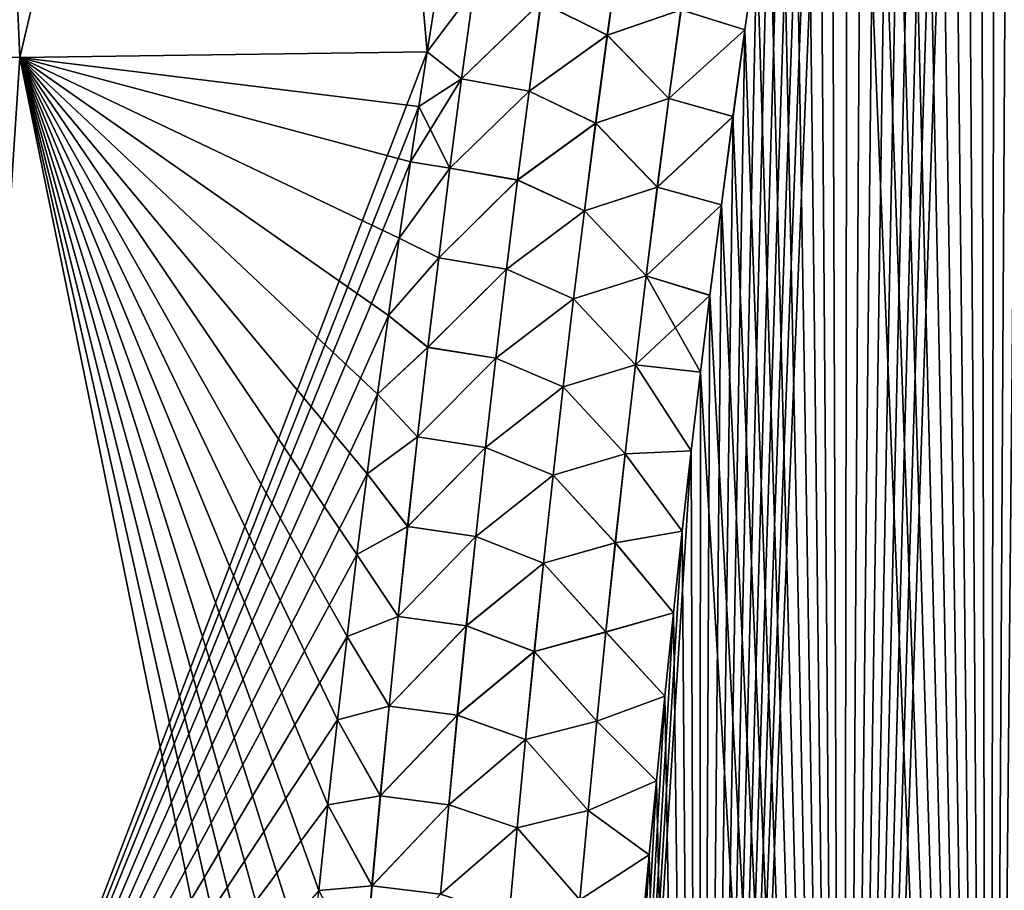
# Model space of a CAD drawing. Header units: metres. Extents: x -109 to 109, y -108 to 40.
# Tile 23 of 230: x -88.27 to -82.91, y -91.26 to -86.53. Entities that reach past the tile are written whole.
import ezdxf

# ---------------------------------------------------------------- set-up
doc = ezdxf.new("R2010")
doc.units = ezdxf.units.M
doc.layers.add('solid_K_24_42_17_000C74_XXXX', color=7, linetype='CONTINUOUS')

msp = doc.modelspace()

# ---------------------------------------------------------------- linework, layer by layer
at = {"layer": 'solid_K_24_42_17_000C74_XXXX'}
for points in [[(-82.994637, -101.678772, -21.406197), (-82.408478, -77.167107, -20.334942), (-82.287338, -76.751068, -20.278772)], [(-82.19519, -101.954964, -21.127884), (-82.994637, -101.678772, -21.406197), (-82.287338, -76.751068, -20.278772)], [(-82.994637, -101.678772, -21.406197), (-82.529938, -77.598183, -20.392717), (-82.408478, -77.167107, -20.334942)], [(-82.994637, -101.678772, -21.406197), (-82.651497, -78.045975, -20.452093), (-82.529938, -77.598183, -20.392717)], [(-82.994637, -101.678772, -21.406197), (-82.772987, -78.511688, -20.513056), (-82.651497, -78.045975, -20.452093)], [(-82.994637, -101.678772, -21.406197), (-82.864189, -78.871803, -20.559843), (-82.772987, -78.511688, -20.513056)], [(-82.994637, -101.678772, -21.406197), (-82.95536, -79.241776, -20.607529), (-82.864189, -78.871803, -20.559843)], [(-82.195099, -101.954994, 21.127853), (-82.864281, -78.872185, 20.559893), (-82.95546, -79.242157, 20.607578)], [(-82.994576, -101.678795, 21.406174), (-82.95546, -79.242157, 20.607578), (-83.046463, -79.622841, 20.656143)], [(-82.994637, -101.678772, -21.406197), (-83.046379, -79.622452, -20.656094), (-82.95536, -79.241776, -20.607529)], [(-82.994576, -101.678795, 21.406174), (-82.195099, -101.954994, 21.127853), (-82.95546, -79.242157, 20.607578)], [(-83.787354, -101.361389, -21.72393), (-83.137093, -80.014671, -20.705513), (-83.046379, -79.622452, -20.656094)], [(-82.994637, -101.678772, -21.406197), (-83.787354, -101.361389, -21.72393), (-83.046379, -79.622452, -20.656094)], [(-82.994576, -101.678795, 21.406174), (-83.046463, -79.622841, 20.656143), (-83.137177, -80.015053, 20.705561)], [(-90.34565, -86.703873, 19.019588), (-88.265175, -86.734787, 20.377907), (-88.562851, -79.883408, 18.688108)], [(-88.265175, -86.734787, 20.377907), (-86.652893, -79.883408, 19.790821), (-88.562851, -79.883408, 18.688108)], [(-88.265182, -86.734787, -20.377903), (-88.562813, -79.883408, -18.688131), (-86.652878, -79.883408, -19.790831)], [(-86.048569, -86.703552, -21.500446), (-88.265182, -86.734787, -20.377903), (-86.652878, -79.883408, -19.790831)], [(-88.265175, -86.734787, 20.377907), (-86.048569, -86.703545, 21.500444), (-86.652893, -79.883408, 19.790821)], [(-86.048569, -86.703545, 21.500444), (-85.979485, -86.267258, 21.454115), (-86.652893, -79.883408, 19.790821)], [(-85.979485, -86.267235, -21.454113), (-86.048569, -86.703552, -21.500446), (-86.652878, -79.883408, -19.790831)], [(-83.787354, -101.361389, -21.72393), (-83.227638, -80.417702, -20.755812), (-83.137093, -80.014671, -20.705513)], [(-82.994576, -101.678795, 21.406174), (-83.137177, -80.015053, 20.705561), (-83.227722, -80.418076, 20.755859)], [(-83.787354, -101.361389, -21.72393), (-83.318047, -80.831314, -20.806995), (-83.227638, -80.417702, -20.755812)], [(-82.994576, -101.678795, 21.406174), (-83.227722, -80.418076, 20.755859), (-83.31813, -80.831688, 20.807041)], [(-83.787354, -101.361389, -21.72393), (-83.408134, -81.256516, -20.859018), (-83.318047, -80.831314, -20.806995)], [(-82.994576, -101.678795, 21.406174), (-83.31813, -80.831688, 20.807041), (-83.408211, -81.256889, 20.859064)], [(-83.787354, -101.361389, -21.72393), (-83.497696, -81.694305, -20.911837), (-83.408134, -81.256516, -20.859018)], [(-82.994576, -101.678795, 21.406174), (-83.408211, -81.256889, 20.859064), (-83.497772, -81.694679, 20.911882)], [(-83.787354, -101.361389, -21.72393), (-83.586639, -82.145294, -20.96542), (-83.497696, -81.694305, -20.911837)], [(-82.994576, -101.678795, 21.406174), (-83.497772, -81.694679, 20.911882), (-83.586708, -82.14566, 20.965464)], [(-83.787354, -101.361389, -21.72393), (-83.675255, -82.608055, -21.019838), (-83.586639, -82.145294, -20.96542)], [(-82.994576, -101.678795, 21.406174), (-83.586708, -82.14566, 20.965464), (-83.675323, -82.608421, 21.01988)], [(-83.787354, -101.361389, -21.72393), (-83.763359, -83.083351, -21.075035), (-83.675255, -82.608055, -21.019838)], [(-82.994576, -101.678795, 21.406174), (-83.675323, -82.608421, 21.01988), (-83.763428, -83.08371, 21.075077)], [(-83.787323, -101.361404, 21.723915), (-83.763428, -83.08371, 21.075077), (-83.850761, -83.572716, 21.130972)], [(-83.787354, -101.361389, -21.72393), (-83.8507, -83.572365, -21.13093), (-83.763359, -83.083351, -21.075035)], [(-83.787323, -101.361404, 21.723915), (-82.994576, -101.678795, 21.406174), (-83.763428, -83.08371, 21.075077)], [(-84.571808, -101.001274, -22.081762), (-83.919838, -83.974258, -21.17609), (-83.8507, -83.572365, -21.13093)], [(-83.787354, -101.361389, -21.72393), (-84.571808, -101.001274, -22.081762), (-83.8507, -83.572365, -21.13093)], [(-83.787323, -101.361404, 21.723915), (-83.850761, -83.572716, 21.130972), (-83.919899, -83.974609, 21.17613)], [(-84.571808, -101.001274, -22.081762), (-83.988304, -84.38578, -21.22163), (-83.919838, -83.974258, -21.17609)], [(-83.787323, -101.361404, 21.723915), (-83.919899, -83.974609, 21.17613), (-83.988365, -84.386124, 21.221668)], [(-84.571808, -101.001274, -22.081762), (-84.056389, -84.805702, -21.267632), (-83.988304, -84.38578, -21.22163)], [(-83.787323, -101.361404, 21.723915), (-83.988365, -84.386124, 21.221668), (-84.056442, -84.806046, 21.26767)], [(-84.571808, -101.001274, -22.081762), (-84.12394, -85.234634, -21.314043), (-84.056389, -84.805702, -21.267632)], [(-83.787323, -101.361404, 21.723915), (-84.056442, -84.806046, 21.26767), (-84.123993, -85.23497, 21.314079)], [(-84.571808, -101.001274, -22.081762), (-84.190773, -85.67334, -21.360798), (-84.12394, -85.234634, -21.314043)], [(-83.787323, -101.361404, 21.723915), (-84.123993, -85.23497, 21.314079), (-84.190819, -85.673668, 21.360834)], [(-84.571808, -101.001274, -22.081762), (-84.256699, -86.122589, -21.407825), (-84.190773, -85.67334, -21.360798)], [(-83.787323, -101.361404, 21.723915), (-84.190819, -85.673668, 21.360834), (-84.256744, -86.12291, 21.40786)], [(-85.069191, -86.613747, 21.657646), (-85.003197, -86.136688, 21.605856), (-85.429787, -86.433037, 21.629377)], [(-85.429222, -86.433121, -21.629456), (-85.002563, -86.136787, -21.605822), (-85.068542, -86.613846, -21.65761)], [(-84.668945, -86.474365, 21.578379), (-85.003197, -86.136688, 21.605856), (-85.069191, -86.613747, 21.657646)], [(-85.068542, -86.613846, -21.65761), (-85.002563, -86.136787, -21.605822), (-84.668282, -86.474487, -21.578211)], [(-84.668945, -86.474365, 21.578379), (-84.321587, -86.583466, 21.455084), (-84.256744, -86.12291, 21.40786)], [(-84.668282, -86.474487, -21.578211), (-84.256699, -86.122589, -21.407825), (-84.321541, -86.583153, -21.455051)], [(-84.571808, -101.001274, -22.081762), (-84.321541, -86.583153, -21.455051), (-84.256699, -86.122589, -21.407825)], [(-83.787323, -101.361404, 21.723915), (-84.256744, -86.12291, 21.40786), (-84.321587, -86.583466, 21.455084)], [(-85.79541, -86.364632, -21.54035), (-86.048569, -86.703552, -21.500446), (-85.979485, -86.267235, -21.454113)], [(-85.795761, -86.364594, 21.540232), (-85.979485, -86.267258, 21.454115), (-86.048569, -86.703545, 21.500444)], [(-85.861702, -86.850563, 21.595299), (-85.795761, -86.364594, 21.540232), (-86.048569, -86.703545, 21.500444)], [(-85.861328, -86.850609, -21.595425), (-86.048569, -86.703552, -21.500446), (-85.79541, -86.364632, -21.54035)], [(-85.429787, -86.433037, 21.629377), (-85.795761, -86.364594, 21.540232), (-85.861702, -86.850563, 21.595299)], [(-85.861328, -86.850609, -21.595425), (-85.79541, -86.364632, -21.54035), (-85.429222, -86.433121, -21.629456)], [(-85.494911, -86.916618, 21.682657), (-85.429787, -86.433037, 21.629377), (-85.861702, -86.850563, 21.595299)], [(-85.861328, -86.850609, -21.595425), (-85.429222, -86.433121, -21.629456), (-85.494331, -86.916695, -21.682734)], [(-85.069191, -86.613747, 21.657646), (-85.429787, -86.433037, 21.629377), (-85.494911, -86.916618, 21.682657)], [(-85.494331, -86.916695, -21.682734), (-85.429222, -86.433121, -21.629456), (-85.068542, -86.613846, -21.65761)], [(-84.734406, -86.956596, 21.628641), (-84.668945, -86.474365, 21.578379), (-85.069191, -86.613747, 21.657646)], [(-85.068542, -86.613846, -21.65761), (-84.668282, -86.474487, -21.578211), (-84.733734, -86.956718, -21.628466)], [(-84.734406, -86.956596, 21.628641), (-84.321587, -86.583466, 21.455084), (-84.668945, -86.474365, 21.578379)], [(-84.733734, -86.956718, -21.628466), (-84.668282, -86.474487, -21.578211), (-84.321541, -86.583153, -21.455051)], [(-84.734406, -86.956596, 21.628641), (-84.385513, -87.054832, 21.502562), (-84.321587, -86.583466, 21.455084)], [(-84.733734, -86.956718, -21.628466), (-84.321541, -86.583153, -21.455051), (-84.385468, -87.05452, -21.502529)], [(-84.571808, -101.001274, -22.081762), (-84.385468, -87.05452, -21.502529), (-84.321541, -86.583153, -21.455051)], [(-83.787323, -101.361404, 21.723915), (-84.321587, -86.583466, 21.455084), (-84.385513, -87.054832, 21.502562)], [(-85.13279, -87.091225, 21.708502), (-85.069191, -86.613747, 21.657646), (-85.494911, -86.916618, 21.682657)], [(-85.494331, -86.916695, -21.682734), (-85.068542, -86.613846, -21.65761), (-85.132126, -87.091331, -21.708462)], [(-84.734406, -86.956596, 21.628641), (-85.069191, -86.613747, 21.657646), (-85.13279, -87.091225, 21.708502)], [(-85.132126, -87.091331, -21.708462), (-85.068542, -86.613846, -21.65761), (-84.733734, -86.956718, -21.628466)], [(-88.716843, -93.64727, 21.160139), (-88.265175, -86.734787, 20.377907), (-90.34565, -86.703873, 19.019588)], [(-88.716843, -93.64727, -21.160137), (-88.265182, -86.734787, -20.377903), (-86.048569, -86.703552, -21.500446)], [(-86.094376, -87.000793, -21.531528), (-88.716843, -93.64727, -21.160137), (-86.048569, -86.703552, -21.500446)], [(-88.716843, -93.64727, 21.160139), (-86.857559, -93.647148, 22.12969), (-88.265175, -86.734787, 20.377907)], [(-86.094376, -87.000816, 21.53153), (-86.048569, -86.703545, 21.500444), (-88.265175, -86.734787, 20.377907)], [(-86.139778, -87.302246, 21.562656), (-86.094376, -87.000816, 21.53153), (-88.265175, -86.734787, 20.377907)], [(-86.200462, -87.716553, 21.604805), (-86.139778, -87.302246, 21.562656), (-88.265175, -86.734787, 20.377907)], [(-86.260078, -88.137672, 21.64691), (-86.200462, -87.716553, 21.604805), (-88.265175, -86.734787, 20.377907)], [(-86.318451, -88.56514, 21.68891), (-86.260078, -88.137672, 21.64691), (-88.265175, -86.734787, 20.377907)], [(-86.375397, -88.998474, 21.730747), (-86.318451, -88.56514, 21.68891), (-88.265175, -86.734787, 20.377907)], [(-86.43074, -89.437218, 21.772377), (-86.375397, -88.998474, 21.730747), (-88.265175, -86.734787, 20.377907)], [(-86.484642, -89.882881, 21.813885), (-86.43074, -89.437218, 21.772377), (-88.265175, -86.734787, 20.377907)], [(-86.537315, -90.336632, 21.85527), (-86.484642, -89.882881, 21.813885), (-88.265175, -86.734787, 20.377907)], [(-86.588676, -90.798279, 21.89645), (-86.537315, -90.336632, 21.85527), (-88.265175, -86.734787, 20.377907)], [(-86.638435, -91.265564, 21.937166), (-86.588676, -90.798279, 21.89645), (-88.265175, -86.734787, 20.377907)], [(-86.686401, -91.737244, 21.977276), (-86.638435, -91.265564, 21.937166), (-88.265175, -86.734787, 20.377907)], [(-86.732422, -92.212051, 22.016651), (-86.686401, -91.737244, 21.977276), (-88.265175, -86.734787, 20.377907)], [(-86.776321, -92.688751, 22.055185), (-86.732422, -92.212051, 22.016651), (-88.265175, -86.734787, 20.377907)], [(-86.817978, -93.166336, 22.092804), (-86.776321, -92.688751, 22.055185), (-88.265175, -86.734787, 20.377907)], [(-86.857559, -93.647148, 22.12969), (-86.817978, -93.166336, 22.092804), (-88.265175, -86.734787, 20.377907)], [(-85.861702, -86.850563, 21.595299), (-86.048569, -86.703545, 21.500444), (-86.094376, -87.000816, 21.53153)], [(-85.861328, -86.850609, -21.595425), (-86.094376, -87.000793, -21.531528), (-86.048569, -86.703552, -21.500446)], [(-85.861702, -86.850563, 21.595299), (-86.094376, -87.000816, 21.53153), (-86.139778, -87.302246, 21.562656)], [(-85.925171, -87.336914, 21.64929), (-85.861702, -86.850563, 21.595299), (-86.139778, -87.302246, 21.562656)], [(-85.924767, -87.336952, -21.649424), (-86.094376, -87.000793, -21.531528), (-85.861328, -86.850609, -21.595425)], [(-85.494911, -86.916618, 21.682657), (-85.861702, -86.850563, 21.595299), (-85.925171, -87.336914, 21.64929)], [(-85.924767, -87.336952, -21.649424), (-85.861328, -86.850609, -21.595425), (-85.494331, -86.916695, -21.682734)], [(-85.55761, -87.400581, 21.734917), (-85.494911, -86.916618, 21.682657), (-85.925171, -87.336914, 21.64929)], [(-85.924767, -87.336952, -21.649424), (-85.494331, -86.916695, -21.682734), (-85.557007, -87.400665, -21.734993)], [(-85.13279, -87.091225, 21.708502), (-85.494911, -86.916618, 21.682657), (-85.55761, -87.400581, 21.734917)], [(-85.557007, -87.400665, -21.734993), (-85.494331, -86.916695, -21.682734), (-85.132126, -87.091331, -21.708462)], [(-84.797432, -87.439278, 21.677994), (-84.734406, -86.956596, 21.628641), (-85.13279, -87.091225, 21.708502)], [(-85.132126, -87.091331, -21.708462), (-84.733734, -86.956718, -21.628466), (-84.796745, -87.4394, -21.677813)], [(-84.797432, -87.439278, 21.677994), (-84.385513, -87.054832, 21.502562), (-84.734406, -86.956596, 21.628641)], [(-84.796745, -87.4394, -21.677813), (-84.733734, -86.956718, -21.628466), (-84.385468, -87.05452, -21.502529)], [(-86.094376, -87.000793, -21.531528), (-86.139771, -87.3022, -21.562653), (-88.716843, -93.64727, -21.160137)], [(-85.924767, -87.336952, -21.649424), (-86.139771, -87.3022, -21.562653), (-86.094376, -87.000793, -21.531528)], [(-84.797432, -87.439278, 21.677994), (-84.448784, -87.536026, 21.550373), (-84.385513, -87.054832, 21.502562)], [(-84.796745, -87.4394, -21.677813), (-84.385468, -87.05452, -21.502529), (-84.448746, -87.535721, -21.550343)], [(-84.571808, -101.001274, -22.081762), (-84.448746, -87.535721, -21.550343), (-84.385468, -87.05452, -21.502529)], [(-83.787323, -101.361404, 21.723915), (-84.385513, -87.054832, 21.502562), (-84.448784, -87.536026, 21.550373)], [(-85.194023, -87.569115, 21.758413), (-85.13279, -87.091225, 21.708502), (-85.55761, -87.400581, 21.734917)], [(-85.557007, -87.400665, -21.734993), (-85.132126, -87.091331, -21.708462), (-85.193336, -87.569214, -21.758368)], [(-84.797432, -87.439278, 21.677994), (-85.13279, -87.091225, 21.708502), (-85.194023, -87.569115, 21.758413)], [(-85.193336, -87.569214, -21.758368), (-85.132126, -87.091331, -21.708462), (-84.796745, -87.4394, -21.677813)], [(-86.139771, -87.3022, -21.562653), (-86.200455, -87.716522, -21.604803), (-88.716843, -93.64727, -21.160137)], [(-85.925171, -87.336914, 21.64929), (-86.139778, -87.302246, 21.562656), (-86.200462, -87.716553, 21.604805)], [(-85.986206, -87.823608, 21.702198), (-85.925171, -87.336914, 21.64929), (-86.200462, -87.716553, 21.604805)], [(-85.924767, -87.336952, -21.649424), (-86.200455, -87.716522, -21.604803), (-86.139771, -87.3022, -21.562653)], [(-85.985779, -87.823654, -21.702335), (-86.200455, -87.716522, -21.604803), (-85.924767, -87.336952, -21.649424)], [(-85.55761, -87.400581, 21.734917), (-85.925171, -87.336914, 21.64929), (-85.986206, -87.823608, 21.702198)], [(-85.985779, -87.823654, -21.702335), (-85.924767, -87.336952, -21.649424), (-85.557007, -87.400665, -21.734993)], [(-85.617905, -87.884926, 21.78615), (-85.55761, -87.400581, 21.734917), (-85.986206, -87.823608, 21.702198)], [(-85.985779, -87.823654, -21.702335), (-85.557007, -87.400665, -21.734993), (-85.617287, -87.885002, -21.786226)], [(-85.194023, -87.569115, 21.758413), (-85.55761, -87.400581, 21.734917), (-85.617905, -87.884926, 21.78615)], [(-85.617287, -87.885002, -21.786226), (-85.557007, -87.400665, -21.734993), (-85.193336, -87.569214, -21.758368)], [(-84.85807, -87.922394, 21.726429), (-84.797432, -87.439278, 21.677994), (-85.194023, -87.569115, 21.758413)], [(-85.193336, -87.569214, -21.758368), (-84.796745, -87.4394, -21.677813), (-84.857368, -87.922508, -21.72624)], [(-84.85807, -87.922394, 21.726429), (-84.448784, -87.536026, 21.550373), (-84.797432, -87.439278, 21.677994)], [(-84.857368, -87.922508, -21.72624), (-84.796745, -87.4394, -21.677813), (-84.448746, -87.535721, -21.550343)], [(-84.85807, -87.922394, 21.726429), (-84.511139, -88.027908, 21.598408), (-84.448784, -87.536026, 21.550373)], [(-84.857368, -87.922508, -21.72624), (-84.448746, -87.535721, -21.550343), (-84.511101, -88.027611, -21.598379)], [(-84.571808, -101.001274, -22.081762), (-84.511101, -88.027611, -21.598379), (-84.448746, -87.535721, -21.550343)], [(-83.787323, -101.361404, 21.723915), (-84.448784, -87.536026, 21.550373), (-84.511139, -88.027908, 21.598408)], [(-85.25293, -88.047394, 21.807371), (-85.194023, -87.569115, 21.758413), (-85.617905, -87.884926, 21.78615)], [(-85.617287, -87.885002, -21.786226), (-85.193336, -87.569214, -21.758368), (-85.252235, -88.047493, -21.80732)], [(-84.85807, -87.922394, 21.726429), (-85.194023, -87.569115, 21.758413), (-85.25293, -88.047394, 21.807371)], [(-85.252235, -88.047493, -21.80732), (-85.193336, -87.569214, -21.758368), (-84.857368, -87.922508, -21.72624)], [(-86.200455, -87.716522, -21.604803), (-86.260078, -88.13765, -21.646908), (-88.716843, -93.64727, -21.160137)], [(-85.985779, -87.823654, -21.702335), (-86.260078, -88.13765, -21.646908), (-86.200455, -87.716522, -21.604803)], [(-85.986206, -87.823608, 21.702198), (-86.200462, -87.716553, 21.604805), (-86.260078, -88.137672, 21.64691)], [(-86.044853, -88.310654, 21.754009), (-85.986206, -87.823608, 21.702198), (-86.260078, -88.137672, 21.64691)], [(-86.044395, -88.310699, -21.754154), (-86.260078, -88.13765, -21.646908), (-85.985779, -87.823654, -21.702335)], [(-85.617905, -87.884926, 21.78615), (-85.986206, -87.823608, 21.702198), (-86.044853, -88.310654, 21.754009)], [(-86.044395, -88.310699, -21.754154), (-85.985779, -87.823654, -21.702335), (-85.617287, -87.885002, -21.786226)], [(-85.675858, -88.369629, 21.836346), (-85.617905, -87.884926, 21.78615), (-86.044853, -88.310654, 21.754009)], [(-86.044395, -88.310699, -21.754154), (-85.617287, -87.885002, -21.786226), (-85.675217, -88.369705, -21.836422)], [(-85.25293, -88.047394, 21.807371), (-85.617905, -87.884926, 21.78615), (-85.675858, -88.369629, 21.836346)], [(-85.675217, -88.369705, -21.836422), (-85.617287, -87.885002, -21.786226), (-85.252235, -88.047493, -21.80732)], [(-84.916359, -88.405922, 21.773933), (-84.85807, -87.922394, 21.726429), (-85.25293, -88.047394, 21.807371)], [(-85.252235, -88.047493, -21.80732), (-84.857368, -87.922508, -21.72624), (-84.915634, -88.406036, -21.773737)], [(-84.916359, -88.405922, 21.773933), (-84.511139, -88.027908, 21.598408), (-84.85807, -87.922394, 21.726429)], [(-84.915634, -88.406036, -21.773737), (-84.857368, -87.922508, -21.72624), (-84.562157, -88.446312, -21.638493)], [(-84.857368, -87.922508, -21.72624), (-84.511101, -88.027611, -21.598379), (-84.562157, -88.446312, -21.638493)], [(-84.916359, -88.405922, 21.773933), (-84.562195, -88.446594, 21.638519), (-84.511139, -88.027908, 21.598408)], [(-84.571808, -101.001274, -22.081762), (-84.562157, -88.446312, -21.638493), (-84.511101, -88.027611, -21.598379)], [(-83.787323, -101.361404, 21.723915), (-84.511139, -88.027908, 21.598408), (-84.562195, -88.446594, 21.638519)], [(-85.309563, -88.526039, 21.855364), (-85.25293, -88.047394, 21.807371), (-85.675858, -88.369629, 21.836346)], [(-85.675217, -88.369705, -21.836422), (-85.252235, -88.047493, -21.80732), (-85.308853, -88.526138, -21.855309)], [(-84.916359, -88.405922, 21.773933), (-85.25293, -88.047394, 21.807371), (-85.309563, -88.526039, 21.855364)], [(-85.308853, -88.526138, -21.855309), (-85.252235, -88.047493, -21.80732), (-84.915634, -88.406036, -21.773737)], [(-86.260078, -88.13765, -21.646908), (-86.318451, -88.565125, -21.688908), (-88.716843, -93.64727, -21.160137)], [(-86.044395, -88.310699, -21.754154), (-86.318451, -88.565125, -21.688908), (-86.260078, -88.13765, -21.646908)], [(-86.044853, -88.310654, 21.754009), (-86.260078, -88.137672, 21.64691), (-86.318451, -88.56514, 21.68891)], [(-86.101158, -88.798027, 21.80472), (-86.044853, -88.310654, 21.754009), (-86.318451, -88.56514, 21.68891)], [(-86.100677, -88.798073, -21.804871), (-86.318451, -88.565125, -21.688908), (-86.044395, -88.310699, -21.754154)], [(-85.675858, -88.369629, 21.836346), (-86.044853, -88.310654, 21.754009), (-86.101158, -88.798027, 21.80472)], [(-86.100677, -88.798073, -21.804871), (-86.044395, -88.310699, -21.754154), (-85.675217, -88.369705, -21.836422)], [(-85.731506, -88.854675, 21.885498), (-85.675858, -88.369629, 21.836346), (-86.101158, -88.798027, 21.80472)], [(-86.100677, -88.798073, -21.804871), (-85.675217, -88.369705, -21.836422), (-85.730843, -88.854752, -21.885574)], [(-85.309563, -88.526039, 21.855364), (-85.675858, -88.369629, 21.836346), (-85.731506, -88.854675, 21.885498)], [(-85.730843, -88.854752, -21.885574), (-85.675217, -88.369705, -21.836422), (-85.308853, -88.526138, -21.855309)], [(-84.972336, -88.889847, 21.820496), (-84.916359, -88.405922, 21.773933), (-85.309563, -88.526039, 21.855364)], [(-85.308853, -88.526138, -21.855309), (-84.915634, -88.406036, -21.773737), (-84.971603, -88.889961, -21.820293)], [(-84.972336, -88.889847, 21.820496), (-84.612259, -88.873817, 21.678631), (-84.916359, -88.405922, 21.773933)], [(-84.971603, -88.889961, -21.820293), (-84.915634, -88.406036, -21.773737), (-84.612228, -88.873535, -21.678604)], [(-84.916359, -88.405922, 21.773933), (-84.612259, -88.873817, 21.678631), (-84.562195, -88.446594, 21.638519)], [(-84.915634, -88.406036, -21.773737), (-84.562157, -88.446312, -21.638493), (-84.612228, -88.873535, -21.678604)], [(-84.5718, -101.001282, 22.081758), (-84.562195, -88.446594, 21.638519), (-84.612259, -88.873817, 21.678631)], [(-84.571808, -101.001274, -22.081762), (-84.612228, -88.873535, -21.678604), (-84.562157, -88.446312, -21.638493)], [(-84.5718, -101.001282, 22.081758), (-83.787323, -101.361404, 21.723915), (-84.562195, -88.446594, 21.638519)], [(-86.318451, -88.565125, -21.688908), (-86.375397, -88.998466, -21.730747), (-88.716843, -93.64727, -21.160137)], [(-86.100677, -88.798073, -21.804871), (-86.375397, -88.998466, -21.730747), (-86.318451, -88.565125, -21.688908)], [(-86.101158, -88.798027, 21.80472), (-86.318451, -88.56514, 21.68891), (-86.375397, -88.998474, 21.730747)], [(-85.363968, -89.005043, 21.902382), (-85.309563, -88.526039, 21.855364), (-85.731506, -88.854675, 21.885498)], [(-85.730843, -88.854752, -21.885574), (-85.308853, -88.526138, -21.855309), (-85.363235, -89.005142, -21.902325)], [(-84.972336, -88.889847, 21.820496), (-85.309563, -88.526039, 21.855364), (-85.363968, -89.005043, 21.902382)], [(-85.363235, -89.005142, -21.902325), (-85.308853, -88.526138, -21.855309), (-84.971603, -88.889961, -21.820293)], [(-86.155174, -89.285713, 21.854321), (-86.101158, -88.798027, 21.80472), (-86.375397, -88.998474, 21.730747)], [(-86.154671, -89.285759, -21.854477), (-86.375397, -88.998466, -21.730747), (-86.100677, -88.798073, -21.804871)], [(-85.731506, -88.854675, 21.885498), (-86.101158, -88.798027, 21.80472), (-86.155174, -89.285713, 21.854321)], [(-86.154671, -89.285759, -21.854477), (-86.100677, -88.798073, -21.804871), (-85.730843, -88.854752, -21.885574)], [(-85.784889, -89.34005, 21.933596), (-85.731506, -88.854675, 21.885498), (-86.155174, -89.285713, 21.854321)], [(-86.154671, -89.285759, -21.854477), (-85.730843, -88.854752, -21.885574), (-85.78421, -89.340126, -21.93367)], [(-85.363968, -89.005043, 21.902382), (-85.731506, -88.854675, 21.885498), (-85.784889, -89.34005, 21.933596)], [(-85.78421, -89.340126, -21.93367), (-85.730843, -88.854752, -21.885574), (-85.363235, -89.005142, -21.902325)], [(-85.026054, -89.374146, 21.866108), (-84.972336, -88.889847, 21.820496), (-85.363968, -89.005043, 21.902382)], [(-85.363235, -89.005142, -21.902325), (-84.971603, -88.889961, -21.820293), (-85.025307, -89.37426, -21.865898)], [(-85.346046, -100.596848, -22.480244), (-84.66114, -89.309799, -21.718643), (-84.612228, -88.873535, -21.678604)], [(-84.571808, -101.001274, -22.081762), (-85.346046, -100.596848, -22.480244), (-84.612228, -88.873535, -21.678604)], [(-85.026054, -89.374146, 21.866108), (-84.661171, -89.310066, 21.718668), (-84.972336, -88.889847, 21.820496)], [(-85.025307, -89.37426, -21.865898), (-84.971603, -88.889961, -21.820293), (-84.66114, -89.309799, -21.718643)], [(-84.972336, -88.889847, 21.820496), (-84.661171, -89.310066, 21.718668), (-84.612259, -88.873817, 21.678631)], [(-84.971603, -88.889961, -21.820293), (-84.612228, -88.873535, -21.678604), (-84.66114, -89.309799, -21.718643)], [(-84.5718, -101.001282, 22.081758), (-84.612259, -88.873817, 21.678631), (-84.661171, -89.310066, 21.718668)], [(-86.375397, -88.998466, -21.730747), (-86.43074, -89.437218, -21.772377), (-88.716843, -93.64727, -21.160137)], [(-86.154671, -89.285759, -21.854477), (-86.43074, -89.437218, -21.772377), (-86.375397, -88.998466, -21.730747)], [(-86.155174, -89.285713, 21.854321), (-86.375397, -88.998474, 21.730747), (-86.43074, -89.437218, 21.772377)], [(-85.416176, -89.484383, 21.94842), (-85.363968, -89.005043, 21.902382), (-85.784889, -89.34005, 21.933596)], [(-85.78421, -89.340126, -21.93367), (-85.363235, -89.005142, -21.902325), (-85.415421, -89.484482, -21.948357)], [(-85.026054, -89.374146, 21.866108), (-85.363968, -89.005043, 21.902382), (-85.416176, -89.484383, 21.94842)], [(-85.415421, -89.484482, -21.948357), (-85.363235, -89.005142, -21.902325), (-85.025307, -89.37426, -21.865898)], [(-86.206932, -89.773705, 21.902803), (-86.155174, -89.285713, 21.854321), (-86.43074, -89.437218, 21.772377)], [(-86.206398, -89.77375, -21.902966), (-86.43074, -89.437218, -21.772377), (-86.154671, -89.285759, -21.854477)], [(-85.784889, -89.34005, 21.933596), (-86.155174, -89.285713, 21.854321), (-86.206932, -89.773705, 21.902803)], [(-86.206398, -89.77375, -21.902966), (-86.154671, -89.285759, -21.854477), (-85.78421, -89.340126, -21.93367)], [(-85.346046, -100.596848, -22.480244), (-84.708923, -89.755043, -21.758602), (-84.66114, -89.309799, -21.718643)], [(-85.026054, -89.374146, 21.866108), (-84.708946, -89.755302, 21.758625), (-84.661171, -89.310066, 21.718668)], [(-85.025307, -89.37426, -21.865898), (-84.66114, -89.309799, -21.718643), (-84.708923, -89.755043, -21.758602)], [(-84.5718, -101.001282, 22.081758), (-84.661171, -89.310066, 21.718668), (-84.708946, -89.755302, 21.758625)], [(-85.836052, -89.825745, 21.980631), (-85.784889, -89.34005, 21.933596), (-86.206932, -89.773705, 21.902803)], [(-86.206398, -89.77375, -21.902966), (-85.78421, -89.340126, -21.93367), (-85.83535, -89.825821, -21.980705)], [(-85.416176, -89.484383, 21.94842), (-85.784889, -89.34005, 21.933596), (-85.836052, -89.825745, 21.980631)], [(-85.83535, -89.825821, -21.980705), (-85.78421, -89.340126, -21.93367), (-85.415421, -89.484482, -21.948357)], [(-85.077545, -89.858803, 21.910759), (-85.026054, -89.374146, 21.866108), (-85.416176, -89.484383, 21.94842)], [(-85.415421, -89.484482, -21.948357), (-85.025307, -89.37426, -21.865898), (-85.076782, -89.858917, -21.910542)], [(-85.077545, -89.858803, 21.910759), (-84.708946, -89.755302, 21.758625), (-85.026054, -89.374146, 21.866108)], [(-85.076782, -89.858917, -21.910542), (-85.025307, -89.37426, -21.865898), (-84.708923, -89.755043, -21.758602)], [(-86.43074, -89.437218, -21.772377), (-86.484642, -89.882881, -21.813885), (-88.716843, -93.64727, -21.160137)], [(-86.206398, -89.77375, -21.902966), (-86.484642, -89.882881, -21.813885), (-86.43074, -89.437218, -21.772377)], [(-86.206932, -89.773705, 21.902803), (-86.43074, -89.437218, 21.772377), (-86.484642, -89.882881, 21.813885)], [(-85.466217, -89.96405, 21.993465), (-85.416176, -89.484383, 21.94842), (-85.836052, -89.825745, 21.980631)], [(-85.83535, -89.825821, -21.980705), (-85.415421, -89.484482, -21.948357), (-85.465446, -89.964142, -21.993399)], [(-85.077545, -89.858803, 21.910759), (-85.416176, -89.484383, 21.94842), (-85.466217, -89.96405, 21.993465)], [(-85.465446, -89.964142, -21.993399), (-85.415421, -89.484482, -21.948357), (-85.076782, -89.858917, -21.910542)], [(-85.346046, -100.596848, -22.480244), (-84.75602, -90.207771, -21.798647), (-84.708923, -89.755043, -21.758602)], [(-85.077545, -89.858803, 21.910759), (-84.756042, -90.208023, 21.79867), (-84.708946, -89.755302, 21.758625)], [(-85.076782, -89.858917, -21.910542), (-84.708923, -89.755043, -21.758602), (-84.75602, -90.207771, -21.798647)], [(-84.5718, -101.001282, 22.081758), (-84.708946, -89.755302, 21.758625), (-84.756042, -90.208023, 21.79867)], [(-86.256462, -90.261986, 21.950161), (-86.206932, -89.773705, 21.902803), (-86.484642, -89.882881, 21.813885)], [(-86.255905, -90.262032, -21.950331), (-86.484642, -89.882881, -21.813885), (-86.206398, -89.77375, -21.902966)], [(-85.836052, -89.825745, 21.980631), (-86.206932, -89.773705, 21.902803), (-86.256462, -90.261986, 21.950161)], [(-86.255905, -90.262032, -21.950331), (-86.206398, -89.77375, -21.902966), (-85.83535, -89.825821, -21.980705)], [(-85.885025, -90.311745, 22.026596), (-85.836052, -89.825745, 21.980631), (-86.256462, -90.261986, 21.950161)], [(-86.255905, -90.262032, -21.950331), (-85.83535, -89.825821, -21.980705), (-85.8843, -90.311821, -22.026672)], [(-85.466217, -89.96405, 21.993465), (-85.836052, -89.825745, 21.980631), (-85.885025, -90.311745, 22.026596)], [(-85.8843, -90.311821, -22.026672), (-85.83535, -89.825821, -21.980705), (-85.465446, -89.964142, -21.993399)], [(-85.126831, -90.343811, 21.954439), (-85.077545, -89.858803, 21.910759), (-85.466217, -89.96405, 21.993465)], [(-85.465446, -89.964142, -21.993399), (-85.076782, -89.858917, -21.910542), (-85.126053, -90.343918, -21.954214)], [(-85.126831, -90.343811, 21.954439), (-84.756042, -90.208023, 21.79867), (-85.077545, -89.858803, 21.910759)], [(-85.126053, -90.343918, -21.954214), (-85.076782, -89.858917, -21.910542), (-84.75602, -90.207771, -21.798647)], [(-86.484642, -89.882881, -21.813885), (-86.537315, -90.336624, -21.85527), (-88.716843, -93.64727, -21.160137)], [(-86.255905, -90.262032, -21.950331), (-86.537315, -90.336624, -21.85527), (-86.484642, -89.882881, -21.813885)], [(-86.256462, -90.261986, 21.950161), (-86.484642, -89.882881, 21.813885), (-86.537315, -90.336632, 21.85527)], [(-85.51413, -90.444031, 22.037512), (-85.466217, -89.96405, 21.993465), (-85.885025, -90.311745, 22.026596)], [(-85.8843, -90.311821, -22.026672), (-85.465446, -89.964142, -21.993399), (-85.513344, -90.444122, -22.037441)], [(-85.126831, -90.343811, 21.954439), (-85.466217, -89.96405, 21.993465), (-85.51413, -90.444031, 22.037512)], [(-85.513344, -90.444122, -22.037441), (-85.465446, -89.964142, -21.993399), (-85.126053, -90.343918, -21.954214)], [(-85.346046, -100.596848, -22.480244), (-84.802269, -90.668549, -21.838713), (-84.75602, -90.207771, -21.798647)], [(-85.126831, -90.343811, 21.954439), (-84.802299, -90.6688, 21.838734), (-84.756042, -90.208023, 21.79867)], [(-85.126053, -90.343918, -21.954214), (-84.75602, -90.207771, -21.798647), (-84.802269, -90.668549, -21.838713)], [(-84.5718, -101.001282, 22.081758), (-84.756042, -90.208023, 21.79867), (-84.802299, -90.6688, 21.838734)], [(-86.303802, -90.750542, 21.996387), (-86.256462, -90.261986, 21.950161), (-86.537315, -90.336632, 21.85527)], [(-86.303215, -90.750587, -21.996563), (-86.537315, -90.336624, -21.85527), (-86.255905, -90.262032, -21.950331)], [(-85.885025, -90.311745, 22.026596), (-86.256462, -90.261986, 21.950161), (-86.303802, -90.750542, 21.996387)], [(-86.303215, -90.750587, -21.996563), (-86.255905, -90.262032, -21.950331), (-85.8843, -90.311821, -22.026672)], [(-86.537315, -90.336624, -21.85527), (-86.588676, -90.798279, -21.896448), (-88.716843, -93.64727, -21.160137)], [(-86.303215, -90.750587, -21.996563), (-86.588676, -90.798279, -21.896448), (-86.537315, -90.336624, -21.85527)], [(-86.303802, -90.750542, 21.996387), (-86.537315, -90.336632, 21.85527), (-86.588676, -90.798279, 21.89645)], [(-85.931831, -90.798035, 22.071487), (-85.885025, -90.311745, 22.026596), (-86.303802, -90.750542, 21.996387)], [(-86.303215, -90.750587, -21.996563), (-85.8843, -90.311821, -22.026672), (-85.931084, -90.798103, -22.071562)], [(-85.51413, -90.444031, 22.037512), (-85.885025, -90.311745, 22.026596), (-85.931831, -90.798035, 22.071487)], [(-85.931084, -90.798103, -22.071562), (-85.8843, -90.311821, -22.026672), (-85.513344, -90.444122, -22.037441)], [(-85.17395, -90.82914, 21.997141), (-85.126831, -90.343811, 21.954439), (-85.51413, -90.444031, 22.037512)], [(-85.513344, -90.444122, -22.037441), (-85.126053, -90.343918, -21.954214), (-85.173157, -90.829247, -21.99691)], [(-85.17395, -90.82914, 21.997141), (-84.802299, -90.6688, 21.838734), (-85.126831, -90.343811, 21.954439)], [(-85.173157, -90.829247, -21.99691), (-85.126053, -90.343918, -21.954214), (-84.802269, -90.668549, -21.838713)], [(-85.559929, -90.924309, 22.080555), (-85.51413, -90.444031, 22.037512), (-85.931831, -90.798035, 22.071487)], [(-85.931084, -90.798103, -22.071562), (-85.513344, -90.444122, -22.037441), (-85.559128, -90.9244, -22.080479)], [(-85.17395, -90.82914, 21.997141), (-85.51413, -90.444031, 22.037512), (-85.559929, -90.924309, 22.080555)], [(-85.559128, -90.9244, -22.080479), (-85.513344, -90.444122, -22.037441), (-85.173157, -90.829247, -21.99691)], [(-85.346046, -100.596848, -22.480244), (-84.84108, -91.070503, -21.872997), (-84.802269, -90.668549, -21.838713)], [(-85.17395, -90.82914, 21.997141), (-84.841103, -91.070747, 21.873018), (-84.802299, -90.6688, 21.838734)], [(-85.173157, -90.829247, -21.99691), (-84.802269, -90.668549, -21.838713), (-84.84108, -91.070503, -21.872997)], [(-84.5718, -101.001282, 22.081758), (-84.802299, -90.6688, 21.838734), (-84.841103, -91.070747, 21.873018)], [(-86.348976, -91.239372, 22.041475), (-86.303802, -90.750542, 21.996387), (-86.588676, -90.798279, 21.89645)], [(-86.348366, -91.239418, -22.041656), (-86.588676, -90.798279, -21.896448), (-86.303215, -90.750587, -21.996563)], [(-85.931831, -90.798035, 22.071487), (-86.303802, -90.750542, 21.996387), (-86.348976, -91.239372, 22.041475)], [(-86.348366, -91.239418, -22.041656), (-86.303215, -90.750587, -21.996563), (-85.931084, -90.798103, -22.071562)], [(-86.588676, -90.798279, -21.896448), (-86.638435, -91.265564, -21.937164), (-88.716843, -93.64727, -21.160137)], [(-86.348366, -91.239418, -22.041656), (-86.638435, -91.265564, -21.937164), (-86.588676, -90.798279, -21.896448)], [(-86.348976, -91.239372, 22.041475), (-86.588676, -90.798279, 21.89645), (-86.638435, -91.265564, 21.937166)], [(-85.976501, -91.284599, 22.115292), (-85.931831, -90.798035, 22.071487), (-86.348976, -91.239372, 22.041475)], [(-86.348366, -91.239418, -22.041656), (-85.931084, -90.798103, -22.071562), (-85.975739, -91.284676, -22.115366)], [(-85.559929, -90.924309, 22.080555), (-85.931831, -90.798035, 22.071487), (-85.976501, -91.284599, 22.115292)], [(-85.975739, -91.284676, -22.115366), (-85.931084, -90.798103, -22.071562), (-85.559128, -90.9244, -22.080479)], [(-85.218925, -91.314789, 22.038857), (-85.17395, -90.82914, 21.997141), (-85.559929, -90.924309, 22.080555)], [(-85.559128, -90.9244, -22.080479), (-85.173157, -90.829247, -21.99691), (-85.218124, -91.314888, -22.038618)], [(-85.218925, -91.314789, 22.038857), (-84.841103, -91.070747, 21.873018), (-85.17395, -90.82914, 21.997141)], [(-85.218124, -91.314888, -22.038618), (-85.173157, -90.829247, -21.99691), (-84.84108, -91.070503, -21.872997)], [(-85.603661, -91.404869, 22.122583), (-85.559929, -90.924309, 22.080555), (-85.976501, -91.284599, 22.115292)], [(-85.975739, -91.284676, -22.115366), (-85.559128, -90.9244, -22.080479), (-85.602844, -91.404961, -22.122503)], [(-85.218925, -91.314789, 22.038857), (-85.559929, -90.924309, 22.080555), (-85.603661, -91.404869, 22.122583)], [(-85.602844, -91.404961, -22.122503), (-85.559128, -90.9244, -22.080479), (-85.218124, -91.314888, -22.038618)], [(-85.346046, -100.596848, -22.480244), (-84.878975, -91.479439, -21.907164), (-84.84108, -91.070503, -21.872997)], [(-85.218925, -91.314789, 22.038857), (-84.878998, -91.479675, 21.907183), (-84.841103, -91.070747, 21.873018)], [(-85.218124, -91.314888, -22.038618), (-84.84108, -91.070503, -21.872997), (-84.878975, -91.479439, -21.907164)], [(-84.5718, -101.001282, 22.081758), (-84.841103, -91.070747, 21.873018), (-84.878998, -91.479675, 21.907183)], [(-86.392021, -91.728455, 22.085417), (-86.348976, -91.239372, 22.041475), (-86.638435, -91.265564, 21.937166)], [(-86.39138, -91.7285, -22.085604), (-86.638435, -91.265564, -21.937164), (-86.348366, -91.239418, -22.041656)], [(-85.976501, -91.284599, 22.115292), (-86.348976, -91.239372, 22.041475), (-86.392021, -91.728455, 22.085417)], [(-86.39138, -91.7285, -22.085604), (-86.348366, -91.239418, -22.041656), (-85.975739, -91.284676, -22.115366)]]:
    msp.add_3dface(points, dxfattribs=at)

doc.saveas('drawing.dxf')
